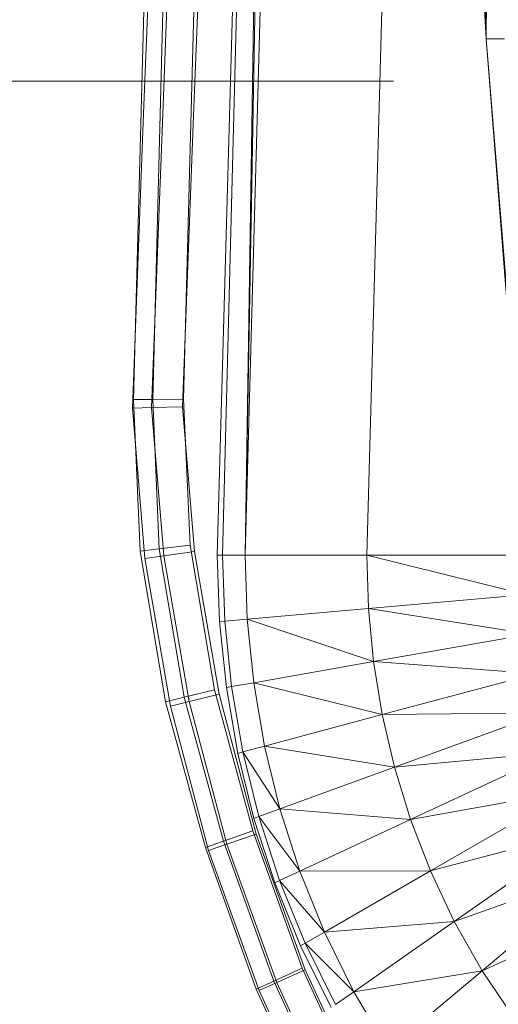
# Model space of a CAD drawing. Header units: metres. Extents: x 391.1 to 430.4, y 12.7 to 29.8.
# Tile 74 of 208: x 404.569 to 404.675, y 27.45 to 27.668. Entities that reach past the tile are written whole.
import ezdxf

# ---------------------------------------------------------------- set-up
doc = ezdxf.new("R2010")
doc.units = ezdxf.units.M
doc.linetypes.add('Hidden 1', pattern=[0.003969, 0.002381, -0.001587])
doc.layers.add('A-DETL-____-MBND', color=7, linetype='Continuous', lineweight=18)

# ---------------------------------------------------------------- blocks, each defined once
blk = doc.blocks.new('Family - Inodor PB-155417-02_SAN_P0')
at = {"layer": 'A-DETL-____-MBND', "color": 253, "true_color": 0xaaaaaa}
for p, q in [((0.03494, 0.21652), (0.04902, 0.7262)), ((0.04902, 0.7262), (0.03612, 0.21652)), ((0.04902, 0.7262), (0.04107, 0.21652)), ((0.0502, 0.7262), (0.04107, 0.21652)), ((0.05515, 0.7262), (0.04107, 0.21652)), ((0.08204, 0.7262), (0.06796, 0.21652)), ((0.01865, 0.31422), (0.02604, 0.50472)), ((0.01865, 0.31422), (0.02604, 0.50472)), ((0.02287, 0.31404), (0.03025, 0.50425)), ((0.02287, 0.31404), (0.03025, 0.50425)), ((0.03707, 0.5035), (0.0297, 0.31375)), ((0.0297, 0.31375), (0.03707, 0.5035)), ((0.03707, 0.5035), (0.0297, 0.31375)), ((0.03707, 0.5035), (0.0297, 0.31375)), ((0.08802, 0.44565), (0.09437, 0.33076)), ((0.09212, 0.44566), (0.09437, 0.33076)), ((0.09212, 0.44566), (0.09437, 0.33076)), ((0.09554, 0.44566), (0.09437, 0.33076)), ((0.09437, 0.33076), (0.09554, 0.44566)), ((0.02057, 0.40793), (0.01643, 0.25093)), ((0.02057, 0.40793), (0.01643, 0.25093)), ((0.02479, 0.40776), (0.02066, 0.25097)), ((0.02479, 0.40776), (0.02066, 0.25097)), ((0.03162, 0.40749), (0.0275, 0.25103)), ((0.03162, 0.40749), (0.0275, 0.25103)), ((0.09437, 0.33076), (0.09846, 0.33077)), ((0.09437, 0.33076), (0.09846, 0.33077)), ((0.09437, 0.33076), (0.10371, 0.21587)), ((0.09437, 0.33076), (0.10371, 0.21587)), ((0.09437, 0.33076), (0.10473, 0.19854)), ((0.01617, 0.24905), (0.01865, 0.31422)), ((0.01617, 0.24905), (0.01865, 0.31422)), ((0.0204, 0.24916), (0.02287, 0.31404)), ((0.0204, 0.24916), (0.02287, 0.31404)), ((0.0297, 0.31375), (0.02725, 0.24933)), ((0.02725, 0.24933), (0.0297, 0.31375)), ((0.0297, 0.31375), (0.02725, 0.24933)), ((0.0297, 0.31375), (0.02725, 0.24933)), ((0.01643, 0.25093), (0.02066, 0.25097)), ((0.02066, 0.25097), (0.01643, 0.25093)), ((0.01643, 0.25093), (0.01789, 0.21744)), ((0.01643, 0.25093), (0.01789, 0.21744)), ((0.02066, 0.25097), (0.0275, 0.25103)), ((0.0275, 0.25103), (0.02066, 0.25097)), ((0.02066, 0.25097), (0.0221, 0.21793)), ((0.02066, 0.25097), (0.0221, 0.21793)), ((0.0275, 0.25103), (0.02891, 0.21873)), ((0.0275, 0.25103), (0.02891, 0.21873)), ((0.01617, 0.24905), (0.0204, 0.24916)), ((0.0204, 0.24916), (0.01617, 0.24905)), ((0.01894, 0.2158), (0.01617, 0.24905)), ((0.01894, 0.2158), (0.01617, 0.24905)), ((0.0204, 0.24916), (0.02725, 0.24933)), ((0.02725, 0.24933), (0.0204, 0.24916)), ((0.02314, 0.2164), (0.0204, 0.24916)), ((0.02314, 0.2164), (0.0204, 0.24916)), ((0.02725, 0.24933), (0.02992, 0.21736)), ((0.02992, 0.21736), (0.02725, 0.24933)), ((0.02725, 0.24933), (0.02992, 0.21736)), ((0.02725, 0.24933), (0.02992, 0.21736)), ((0.01789, 0.21744), (0.0221, 0.21793)), ((0.0221, 0.21793), (0.01789, 0.21744)), ((0.0221, 0.21793), (0.02891, 0.21873)), ((0.02891, 0.21873), (0.0221, 0.21793)), ((0.0221, 0.21793), (0.02763, 0.18512)), ((0.0221, 0.21793), (0.02763, 0.18512)), ((0.02891, 0.21873), (0.0343, 0.18674)), ((0.02891, 0.21873), (0.0343, 0.18674)), ((0.01789, 0.21744), (0.02351, 0.18411)), ((0.01789, 0.21744), (0.02351, 0.18411)), ((0.01894, 0.2158), (0.02314, 0.2164)), ((0.02314, 0.2164), (0.01894, 0.2158)), ((0.02457, 0.18317), (0.01894, 0.2158)), ((0.02457, 0.18317), (0.01894, 0.2158)), ((0.02314, 0.2164), (0.02992, 0.21736)), ((0.02992, 0.21736), (0.02314, 0.2164)), ((0.02869, 0.18417), (0.02314, 0.2164)), ((0.02869, 0.18417), (0.02314, 0.2164)), ((0.02992, 0.21736), (0.03536, 0.18578)), ((0.03536, 0.18578), (0.02992, 0.21736)), ((0.02992, 0.21736), (0.03536, 0.18578)), ((0.02992, 0.21736), (0.03536, 0.18578)), ((0.03544, 0.20186), (0.03494, 0.21652)), ((0.03494, 0.21652), (0.03612, 0.21652)), ((0.03612, 0.21652), (0.03662, 0.20196)), ((0.03612, 0.21652), (0.04107, 0.21652)), ((0.04107, 0.21652), (0.04155, 0.20239)), ((0.06796, 0.21652), (0.04107, 0.21652)), ((0.06796, 0.21652), (0.06834, 0.20474)), ((0.06796, 0.21652), (0.10325, 0.20779)), ((0.10299, 0.21652), (0.06796, 0.21652)), ((0.10325, 0.20779), (0.06834, 0.20474)), ((0.06834, 0.20474), (0.04155, 0.20239)), ((0.06834, 0.20474), (0.06948, 0.19298)), ((0.06834, 0.20474), (0.10402, 0.19907)), ((0.03662, 0.20196), (0.03544, 0.20186)), ((0.03695, 0.18724), (0.03544, 0.20186)), ((0.04155, 0.20239), (0.03662, 0.20196)), ((0.03662, 0.20196), (0.03811, 0.18745)), ((0.04155, 0.20239), (0.04299, 0.1883)), ((0.04155, 0.20239), (0.06948, 0.19298)), ((0.10402, 0.19907), (0.06948, 0.19298)), ((0.06948, 0.19298), (0.04299, 0.1883)), ((0.06948, 0.19298), (0.0714, 0.18126)), ((0.06948, 0.19298), (0.10532, 0.19035)), ((0.10532, 0.19035), (0.0714, 0.18126)), ((0.03811, 0.18745), (0.03695, 0.18724)), ((0.04299, 0.1883), (0.03811, 0.18745)), ((0.03811, 0.18745), (0.04061, 0.17301)), ((0.04299, 0.1883), (0.04539, 0.17429)), ((0.04299, 0.1883), (0.0714, 0.18126)), ((0.02351, 0.18411), (0.02763, 0.18512)), ((0.02763, 0.18512), (0.02351, 0.18411)), ((0.02763, 0.18512), (0.0343, 0.18674)), ((0.0343, 0.18674), (0.02763, 0.18512)), ((0.02763, 0.18512), (0.03632, 0.15326)), ((0.02763, 0.18512), (0.03632, 0.15326)), ((0.02869, 0.18417), (0.03536, 0.18578)), ((0.03536, 0.18578), (0.02869, 0.18417)), ((0.0343, 0.18674), (0.04281, 0.15553)), ((0.0343, 0.18674), (0.04281, 0.15553)), ((0.03536, 0.18578), (0.04353, 0.15485)), ((0.04353, 0.15485), (0.03536, 0.18578)), ((0.03536, 0.18578), (0.04353, 0.15485)), ((0.03536, 0.18578), (0.04353, 0.15485)), ((0.03947, 0.1727), (0.03695, 0.18724)), ((0.02351, 0.18411), (0.0323, 0.15186)), ((0.02351, 0.18411), (0.0323, 0.15186)), ((0.02457, 0.18317), (0.02869, 0.18417)), ((0.02869, 0.18417), (0.02457, 0.18317)), ((0.033, 0.15122), (0.02457, 0.18317)), ((0.033, 0.15122), (0.02457, 0.18317)), ((0.03703, 0.15261), (0.02869, 0.18417)), ((0.03703, 0.15261), (0.02869, 0.18417)), ((0.0714, 0.18126), (0.04539, 0.17429)), ((0.0714, 0.18126), (0.10716, 0.18164)), ((0.0714, 0.18126), (0.07412, 0.16961)), ((0.10716, 0.18164), (0.07412, 0.16961)), ((0.04539, 0.17429), (0.04061, 0.17301)), ((0.04539, 0.17429), (0.04879, 0.16039)), ((0.04539, 0.17429), (0.07412, 0.16961)), ((0.04061, 0.17301), (0.03947, 0.1727)), ((0.04303, 0.1583), (0.03947, 0.1727)), ((0.04061, 0.17301), (0.04414, 0.1587)), ((0.04061, 0.17301), (0.04879, 0.16039)), ((0.07412, 0.16961), (0.10958, 0.17296)), ((0.10958, 0.17296), (0.07765, 0.15807)), ((0.07412, 0.16961), (0.04879, 0.16039)), ((0.07412, 0.16961), (0.07765, 0.15807)), ((0.07765, 0.15807), (0.11259, 0.16433)), ((0.11259, 0.16433), (0.08203, 0.14668)), ((0.04879, 0.16039), (0.04414, 0.1587)), ((0.04879, 0.16039), (0.05319, 0.14667)), ((0.04879, 0.16039), (0.07765, 0.15807)), ((0.04414, 0.1587), (0.04303, 0.1583)), ((0.04764, 0.14407), (0.04303, 0.1583)), ((0.04414, 0.1587), (0.04871, 0.14458)), ((0.04414, 0.1587), (0.05319, 0.14667)), ((0.07765, 0.15807), (0.05319, 0.14667)), ((0.07765, 0.15807), (0.08203, 0.14668)), ((0.03632, 0.15326), (0.04281, 0.15553)), ((0.04281, 0.15553), (0.03632, 0.15326)), ((0.03703, 0.15261), (0.04353, 0.15485)), ((0.04353, 0.15485), (0.03703, 0.15261)), ((0.04281, 0.15553), (0.0537, 0.12517)), ((0.04281, 0.15553), (0.0537, 0.12517)), ((0.04353, 0.15485), (0.05435, 0.12484)), ((0.05435, 0.12484), (0.04353, 0.15485)), ((0.04353, 0.15485), (0.05435, 0.12484)), ((0.04353, 0.15485), (0.05435, 0.12484)), ((0.08203, 0.14668), (0.11625, 0.15578)), ((0.11625, 0.15578), (0.0873, 0.13551)), ((0.0323, 0.15186), (0.03632, 0.15326)), ((0.03632, 0.15326), (0.0323, 0.15186)), ((0.033, 0.15122), (0.03703, 0.15261)), ((0.03703, 0.15261), (0.033, 0.15122)), ((0.03632, 0.15326), (0.04741, 0.12232)), ((0.03632, 0.15326), (0.04741, 0.12232)), ((0.04807, 0.12198), (0.03703, 0.15261)), ((0.04807, 0.12198), (0.03703, 0.15261)), ((0.0323, 0.15186), (0.04352, 0.12055)), ((0.0323, 0.15186), (0.04352, 0.12055)), ((0.04418, 0.12022), (0.033, 0.15122)), ((0.04418, 0.12022), (0.033, 0.15122)), ((0.05319, 0.14667), (0.04871, 0.14458)), ((0.05319, 0.14667), (0.08203, 0.14668)), ((0.05319, 0.14667), (0.05861, 0.13316)), ((0.08203, 0.14668), (0.05861, 0.13316)), ((0.08203, 0.14668), (0.0873, 0.13551)), ((0.0873, 0.13551), (0.12058, 0.14737)), ((0.12058, 0.14737), (0.09347, 0.12462)), ((0.04871, 0.14458), (0.04764, 0.14407)), ((0.0533, 0.1301), (0.04764, 0.14407)), ((0.04871, 0.14458), (0.05433, 0.13069)), ((0.05861, 0.13316), (0.04871, 0.14458)), ((0.09347, 0.12462), (0.12563, 0.13916)), ((0.05861, 0.13316), (0.0873, 0.13551)), ((0.0873, 0.13551), (0.06512, 0.11998)), ((0.0873, 0.13551), (0.09347, 0.12462)), ((0.05861, 0.13316), (0.05433, 0.13069)), ((0.05861, 0.13316), (0.06512, 0.11998)), ((0.05433, 0.13069), (0.0533, 0.1301)), ((0.05433, 0.13069), (0.06106, 0.11714)), ((0.06512, 0.11998), (0.05433, 0.13069)), ((0.06009, 0.11646), (0.0533, 0.1301)), ((0.04741, 0.12232), (0.0537, 0.12517)), ((0.0537, 0.12517), (0.04741, 0.12232)), ((0.04807, 0.12198), (0.05435, 0.12484)), ((0.05435, 0.12484), (0.04807, 0.12198)), ((0.0537, 0.12517), (0.0672, 0.09599)), ((0.0537, 0.12517), (0.0672, 0.09599)), ((0.05435, 0.12484), (0.06773, 0.09601)), ((0.06773, 0.09601), (0.05435, 0.12484)), ((0.05435, 0.12484), (0.06773, 0.09601)), ((0.05435, 0.12484), (0.06773, 0.09601)), ((0.06512, 0.11998), (0.09347, 0.12462)), ((0.09347, 0.12462), (0.07271, 0.1072)), ((0.09347, 0.12462), (0.10059, 0.11411)), ((0.04352, 0.12055), (0.04741, 0.12232)), ((0.04741, 0.12232), (0.04352, 0.12055)), ((0.04418, 0.12022), (0.04807, 0.12198)), ((0.04807, 0.12198), (0.04418, 0.12022)), ((0.04741, 0.12232), (0.06119, 0.09254)), ((0.04741, 0.12232), (0.06119, 0.09254)), ((0.06173, 0.09255), (0.04807, 0.12198)), ((0.06173, 0.09255), (0.04807, 0.12198)), ((0.04352, 0.12055), (0.05747, 0.09041)), ((0.04352, 0.12055), (0.05747, 0.09041)), ((0.05801, 0.09042), (0.04418, 0.12022)), ((0.05801, 0.09042), (0.04418, 0.12022)), ((0.06512, 0.11998), (0.06106, 0.11714)), ((0.06512, 0.11998), (0.07271, 0.1072))]:
    blk.add_line(p, q, dxfattribs=at)
blk = doc.blocks.new('LONDR55-XX_ZZ-ARQ-CAA-M3D-Londres55_ifc-1-02_SAN_P0')
at = {"layer": 'A-DETL-____-MBND', "color": 253, "lineweight": 18, "true_color": 0xaaaaaa}
blk.add_blockref('Family - Inodor PB-155417-02_SAN_P0', (404.57781, 27.33331), dxfattribs=at)

msp = doc.modelspace()

# ---------------------------------------------------------------- linework, layer by layer
at = {"layer": 'A-DETL-____-MBND', "color": 9, "linetype": 'Hidden 1', "true_color": 0xc0c0c0}
msp.add_line((403.3517, 27.65465), (404.88912, 27.65465), dxfattribs=at)

# ---------------------------------------------------------------- block references
at = {"lineweight": 5}
msp.add_blockref('LONDR55-XX_ZZ-ARQ-CAA-M3D-Londres55_ifc-1-02_SAN_P0', (0, 0), dxfattribs=at)

doc.saveas('drawing.dxf')
